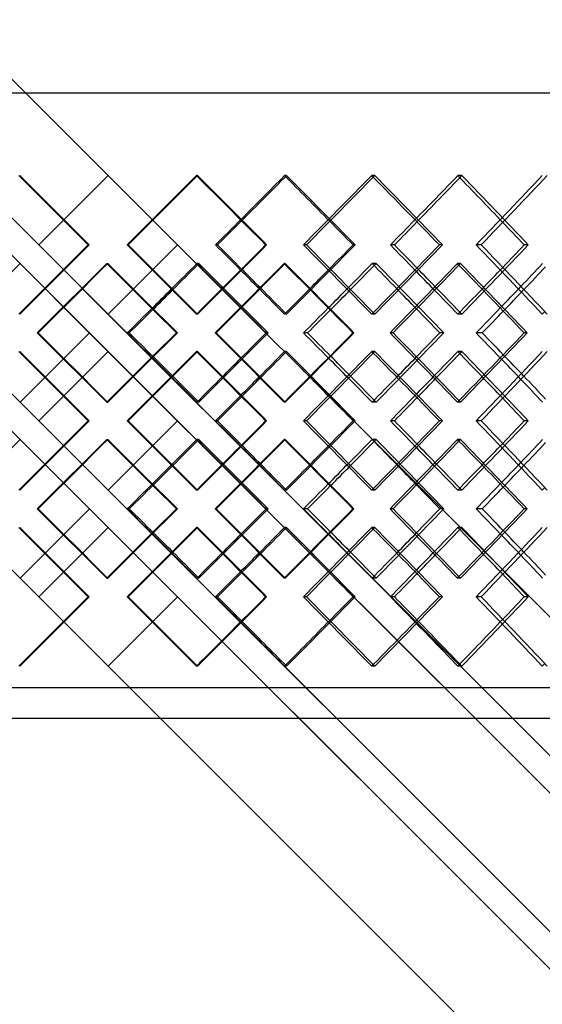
# Model space of a CAD drawing. Header units: millimetres. Extents: x -320 to 320, y -210 to 303.
# Tile 11 of 17: x -14 to 71, y -49 to 112. Entities that reach past the tile are written whole.
import ezdxf

# ---------------------------------------------------------------- set-up
doc = ezdxf.new("R2010")
doc.units = ezdxf.units.MM
doc.layers.add('HIDDEN', color=7, linetype='Continuous')
doc.layers.add('THICK', color=7, linetype='Continuous')

msp = doc.modelspace()

# ---------------------------------------------------------------- linework, layer by layer
at = {"layer": 'HIDDEN'}
for p, q in [((-216.25, 303.2), (216.25, -129.3)), ((-216.25, 100.5), (216.25, 100.5)), ((-7.31, 79.64), (0, 86.95)), ((0, 86.95), (0, 86.95)), ((14.61, 86.95), (14.44, 86.95)), ((29.16, 86.95), (28.82, 86.95)), ((43.57, 86.95), (43.07, 86.95)), ((57.79, 86.95), (57.13, 86.95)), ((-11.34, 75.62), (-11.34, 75.62)), ((-3.28, 75.62), (-3.11, 75.62)), ((3.28, 75.62), (3.11, 75.62)), ((11.34, 75.62), (11.34, 75.62)), ((32.4, 75.62), (31.91, 75.62)), ((40.35, 75.62), (40.02, 75.62)), ((60.95, 75.62), (60.13, 75.62)), ((68.65, 75.62), (67.99, 75.62)), ((-14.38, 72.57), (-14.38, 72.57)), ((-0.23, 72.57), (-0.06, 72.57)), ((14.84, 72.57), (14.5, 72.57)), ((28.93, 72.57), (28.76, 72.57)), ((43.8, 72.57), (43.13, 72.57)), ((57.57, 72.57), (57.07, 72.57)), ((-7.31, 71.59), (216.25, -151.97)), ((7.31, 71.59), (4.04, 68.32)), ((-10.36, 68.54), (-7.23, 65.41)), ((0, 64.28), (0, 64.28)), ((14.61, 64.28), (14.44, 64.28)), ((29.16, 64.28), (28.82, 64.28)), ((43.57, 64.28), (43.07, 64.28)), ((57.79, 64.28), (57.13, 64.28)), ((-3.05, 61.23), (-3.05, 61.23)), ((11.15, 61.23), (11.32, 61.23)), ((17.65, 61.23), (17.48, 61.23)), ((26.13, 61.23), (25.8, 61.23)), ((46.55, 61.23), (46.06, 61.23)), ((54.85, 61.23), (54.19, 61.23)), ((0, 58.19), (0, 58.19)), ((14.61, 58.19), (14.44, 58.19)), ((29.16, 58.19), (28.82, 58.19)), ((43.57, 58.19), (43.07, 58.19)), ((57.79, 58.19), (57.13, 58.19)), ((-21.9, 57.41), (216.25, -180.74)), ((-7.23, 57.05), (-10.36, 53.92)), ((-7.31, 50.88), (-4.18, 54.01)), ((4.04, 54.15), (7.31, 50.88)), ((-14.38, 49.9), (-14.38, 49.9)), ((-0.23, 49.9), (-0.06, 49.9)), ((14.84, 49.9), (14.5, 49.9)), ((28.93, 49.9), (28.76, 49.9)), ((43.8, 49.9), (43.13, 49.9)), ((57.57, 49.9), (57.07, 49.9)), ((-11.34, 46.85), (-11.34, 46.85)), ((-3.28, 46.85), (-3.11, 46.85)), ((3.28, 46.85), (3.11, 46.85)), ((11.34, 46.85), (11.34, 46.85)), ((32.4, 46.85), (31.91, 46.85)), ((40.35, 46.85), (40.02, 46.85)), ((60.95, 46.85), (60.13, 46.85)), ((68.65, 46.85), (67.99, 46.85)), ((-14.38, 43.8), (-14.38, 43.8)), ((-0.23, 43.8), (-0.06, 43.8)), ((14.84, 43.8), (14.5, 43.8)), ((28.93, 43.8), (28.76, 43.8)), ((43.8, 43.8), (43.13, 43.8)), ((57.57, 43.8), (57.07, 43.8)), ((-4.18, 39.69), (-7.31, 42.82)), ((7.31, 42.82), (4.04, 39.55)), ((-10.36, 39.78), (-7.23, 36.65)), ((0, 35.51), (0, 35.51)), ((14.61, 35.51), (14.44, 35.51)), ((29.16, 35.51), (28.82, 35.51)), ((43.57, 35.51), (43.07, 35.51)), ((57.79, 35.51), (57.13, 35.51)), ((-3.05, 32.47), (-3.05, 32.47)), ((11.15, 32.47), (11.32, 32.47)), ((17.65, 32.47), (17.48, 32.47)), ((26.13, 32.47), (25.8, 32.47)), ((46.55, 32.47), (46.06, 32.47)), ((54.85, 32.47), (54.19, 32.47)), ((0, 29.42), (0, 29.42)), ((14.61, 29.42), (14.44, 29.42)), ((29.16, 29.42), (28.82, 29.42)), ((43.57, 29.42), (43.07, 29.42)), ((57.79, 29.42), (57.13, 29.42)), ((-7.23, 28.29), (-10.36, 25.16)), ((-7.31, 22.11), (-4.18, 25.24)), ((4.04, 25.38), (7.31, 22.11)), ((-14.38, 21.13), (-14.38, 21.13)), ((-0.23, 21.13), (-0.06, 21.13)), ((14.84, 21.13), (14.5, 21.13)), ((28.93, 21.13), (28.76, 21.13)), ((43.8, 21.13), (43.13, 21.13)), ((57.57, 21.13), (57.07, 21.13)), ((-11.34, 18.08), (-11.34, 18.08)), ((-3.28, 18.08), (-3.11, 18.08)), ((3.28, 18.08), (3.11, 18.08)), ((11.34, 18.08), (11.34, 18.08)), ((32.4, 18.08), (31.91, 18.08)), ((40.35, 18.08), (40.02, 18.08)), ((60.95, 18.08), (60.13, 18.08)), ((68.65, 18.08), (67.99, 18.08)), ((-7.31, 14.06), (216.25, -209.5)), ((7.31, 14.06), (0, 6.75)), ((0, 6.75), (0, 6.75)), ((14.61, 6.75), (14.44, 6.75)), ((29.16, 6.75), (28.82, 6.75)), ((43.57, 6.75), (43.07, 6.75)), ((57.79, 6.75), (57.13, 6.75)), ((216.25, 3.2), (-216.25, 3.2))]:
    msp.add_line(p, q, dxfattribs=at)
for centre, major_axis, ratio, start_param, end_param in [((0, 86.95), (-216.13, 216.13), 0.033434, 1.537375, 1.589819), ((0, 86.95), (-216.13, -216.13), 0.033434, 1.551774, 1.604218), ((0, 86.95), (-216.13, 216.13), 0.033434, -1.604604, -1.604218), ((0, 86.95), (-215.77, -215.77), 0.066942, 1.604218, 1.637639), ((0, 86.95), (-218.26, -218.26), 0.066942, 1.603834, 1.637639), ((0, 86.95), (-215.77, 215.77), 0.066942, -1.672228, -1.637639), ((0, 86.95), (-218.26, 218.26), 0.066942, -1.689482, -1.637639), ((0, 86.95), (-215.16, -215.16), 0.100601, 1.618616, 1.67106), ((0, 86.95), (-215.16, 215.16), 0.100601, -1.672235, -1.67106), ((0, 86.95), (-214.32, -214.32), 0.134487, 1.67106, 1.704481), ((0, 86.95), (-216.8, -216.8), 0.134487, 1.669889, 1.704481), ((0, 86.95), (-214.32, 214.32), 0.134487, -1.739889, -1.704481), ((0, 86.95), (-216.8, 216.8), 0.134487, -1.756325, -1.704481), ((0, 86.95), (-213.24, -213.24), 0.168679, 1.685459, 1.737902), ((0, 64.28), (-216.13, -216.13), 0.033434, -1.589819, -1.537375), ((0, 64.28), (-216.13, 216.13), 0.033434, -1.604218, -1.551774), ((0, 64.28), (-218.26, -218.26), 0.066942, 1.637639, 1.689482), ((0, 64.28), (-215.16, 215.16), 0.100601, -1.67106, -1.618616), ((0, 64.28), (-216.8, -216.8), 0.134487, 1.704481, 1.756325), ((0, 64.28), (-213.24, 213.24), 0.168679, -1.737902, -1.685459), ((0, 58.19), (-216.13, -216.13), 0.033434, -1.603937, -1.60355), ((0, 86.95), (-216.13, 216.13), 0.033434, 1.603937, 1.656589), ((0, 86.95), (-218.26, -218.26), 0.066942, 1.571074, 1.571839), ((0, 58.19), (-218.26, 218.26), 0.066942, -1.623706, -1.571839), ((0, 58.19), (-216.13, -216.13), 0.033434, 1.618311, 1.670779), ((0, 86.95), (-216.13, 216.13), 0.033434, -1.67117, -1.670779), ((0, 86.95), (-216.8, -216.8), 0.134487, 1.637137, 1.638681), ((0, 58.19), (-216.8, 216.8), 0.134487, -1.690549, -1.638681), ((0, 58.19), (-215.16, -215.16), 0.100601, 1.685154, 1.737622), ((0, 86.95), (-215.16, 215.16), 0.100601, -1.738818, -1.737622), ((0, 64.28), (-215.77, 215.77), 0.066942, -1.618708, -1.604218), ((0, 64.28), (-218.26, 218.26), 0.066942, -1.618158, -1.603834), ((0, 64.28), (-215.77, -215.77), 0.066942, 1.65669, 1.672228), ((0, 64.28), (-214.32, 214.32), 0.134487, -1.68635, -1.67106), ((0, 64.28), (-216.8, 216.8), 0.134487, -1.685, -1.669889), ((0, 64.28), (-214.32, -214.32), 0.134487, 1.723533, 1.739889), ((0, 86.95), (-215.77, -215.77), 0.066942, 1.536987, 1.552132), ((0, 86.95), (-218.26, -218.26), 0.066942, 1.537375, 1.552345), ((0, 58.19), (-215.77, 215.77), 0.066942, -1.604606, -1.590116), ((0, 86.95), (-214.32, -214.32), 0.134487, 1.604218, 1.61976), ((0, 86.95), (-216.8, -216.8), 0.134487, 1.603828, 1.619187), ((0, 58.19), (-214.32, 214.32), 0.134487, -1.672244, -1.656958), ((0, 86.95), (-211.92, -211.92), 0.203259, 1.67106, 1.687428), ((0, 86.95), (-214.37, -214.37), 0.203259, 1.669862, 1.68603), ((0, 64.28), (-218.26, 218.26), 0.066942, -1.637639, -1.63687), ((0, 64.28), (-215.16, -215.16), 0.100601, 1.67106, 1.672235), ((0, 64.28), (-216.8, 216.8), 0.134487, -1.704481, -1.702916), ((0, 64.28), (-213.24, -213.24), 0.168679, 1.737902, 1.739909), ((0, 64.28), (-216.13, -216.13), 0.033434, 1.604218, 1.604604), ((0, 35.51), (-216.13, -216.13), 0.033434, -1.656589, -1.603937), ((0, 64.28), (-218.26, -218.26), 0.066942, 1.571839, 1.623706), ((0, 64.28), (-216.13, 216.13), 0.033434, -1.670779, -1.618311), ((0, 64.28), (-216.8, -216.8), 0.134487, 1.638681, 1.690549), ((0, 64.28), (-215.16, 215.16), 0.100601, -1.737622, -1.685154), ((0, 58.19), (-216.13, 216.13), 0.033434, 1.537375, 1.589819), ((0, 58.19), (-216.13, -216.13), 0.033434, 1.551774, 1.604218), ((0, 58.19), (-216.13, 216.13), 0.033434, -1.604604, -1.604218), ((0, 58.19), (-218.26, -218.26), 0.066942, 1.63687, 1.637639), ((0, 58.19), (-218.26, 218.26), 0.066942, -1.689482, -1.637639), ((0, 58.19), (-215.16, -215.16), 0.100601, 1.618616, 1.67106), ((0, 58.19), (-215.16, 215.16), 0.100601, -1.672235, -1.67106), ((0, 58.19), (-216.8, -216.8), 0.134487, 1.702916, 1.704481), ((0, 58.19), (-216.8, 216.8), 0.134487, -1.756325, -1.704481), ((0, 58.19), (-213.24, -213.24), 0.168679, 1.685459, 1.737902), ((0, 35.51), (-215.77, 215.77), 0.066942, -1.552132, -1.536987), ((0, 35.51), (-218.26, 218.26), 0.066942, -1.552345, -1.537375), ((0, 64.28), (-215.77, -215.77), 0.066942, 1.590116, 1.604606), ((0, 35.51), (-214.32, 214.32), 0.134487, -1.61976, -1.604218), ((0, 35.51), (-216.8, 216.8), 0.134487, -1.619187, -1.603828), ((0, 64.28), (-214.32, -214.32), 0.134487, 1.656958, 1.672244), ((0, 35.51), (-211.92, 211.92), 0.203259, -1.687428, -1.67106), ((0, 35.51), (-214.37, 214.37), 0.203259, -1.68603, -1.669862), ((0, 58.19), (-215.77, -215.77), 0.066942, 1.604218, 1.618708), ((0, 58.19), (-218.26, -218.26), 0.066942, 1.603834, 1.618158), ((0, 58.19), (-215.77, 215.77), 0.066942, -1.672228, -1.65669), ((0, 58.19), (-214.32, -214.32), 0.134487, 1.67106, 1.68635), ((0, 58.19), (-216.8, -216.8), 0.134487, 1.669889, 1.685), ((0, 58.19), (-214.32, 214.32), 0.134487, -1.739889, -1.723533), ((0, 64.28), (-216.13, 216.13), 0.033434, 1.60355, 1.603937), ((0, 35.51), (-218.26, 218.26), 0.066942, -1.571839, -1.571074), ((0, 35.51), (-216.13, -216.13), 0.033434, 1.670779, 1.67117), ((0, 35.51), (-216.8, 216.8), 0.134487, -1.638681, -1.637137), ((0, 35.51), (-215.16, -215.16), 0.100601, 1.737622, 1.738818), ((0, 35.51), (-216.13, -216.13), 0.033434, -1.589819, -1.537375), ((0, 35.51), (-216.13, 216.13), 0.033434, -1.604218, -1.551774), ((0, 35.51), (-218.26, -218.26), 0.066942, 1.637639, 1.689482), ((0, 35.51), (-215.16, 215.16), 0.100601, -1.67106, -1.618616), ((0, 35.51), (-216.8, -216.8), 0.134487, 1.704481, 1.756325), ((0, 35.51), (-213.24, 213.24), 0.168679, -1.737902, -1.685459), ((0, 29.42), (-216.13, -216.13), 0.033434, -1.603937, -1.60355), ((0, 58.19), (-216.13, 216.13), 0.033434, 1.603937, 1.656589), ((0, 58.19), (-218.26, -218.26), 0.066942, 1.571074, 1.571839), ((0, 29.42), (-218.26, 218.26), 0.066942, -1.623706, -1.571839), ((0, 29.42), (-216.13, -216.13), 0.033434, 1.618311, 1.670779), ((0, 58.19), (-216.13, 216.13), 0.033434, -1.67117, -1.670779), ((0, 58.19), (-216.8, -216.8), 0.134487, 1.637137, 1.638681), ((0, 29.42), (-216.8, 216.8), 0.134487, -1.690549, -1.638681), ((0, 29.42), (-215.16, -215.16), 0.100601, 1.685154, 1.737622), ((0, 58.19), (-215.16, 215.16), 0.100601, -1.738818, -1.737622), ((0, 35.51), (-215.77, 215.77), 0.066942, -1.618708, -1.604218), ((0, 35.51), (-218.26, 218.26), 0.066942, -1.618158, -1.603834), ((0, 35.51), (-215.77, -215.77), 0.066942, 1.65669, 1.672228), ((0, 35.51), (-214.32, 214.32), 0.134487, -1.68635, -1.67106), ((0, 35.51), (-216.8, 216.8), 0.134487, -1.685, -1.669889), ((0, 35.51), (-214.32, -214.32), 0.134487, 1.723533, 1.739889), ((0, 58.19), (-215.77, -215.77), 0.066942, 1.536987, 1.552132), ((0, 58.19), (-218.26, -218.26), 0.066942, 1.537375, 1.552345), ((0, 29.42), (-215.77, 215.77), 0.066942, -1.604606, -1.590116), ((0, 58.19), (-214.32, -214.32), 0.134487, 1.604218, 1.61976), ((0, 58.19), (-216.8, -216.8), 0.134487, 1.603828, 1.619187), ((0, 29.42), (-214.32, 214.32), 0.134487, -1.672244, -1.656958), ((0, 58.19), (-211.92, -211.92), 0.203259, 1.67106, 1.687428), ((0, 58.19), (-214.37, -214.37), 0.203259, 1.669862, 1.68603), ((0, 35.51), (-216.13, -216.13), 0.033434, 1.604218, 1.604604), ((0, 35.51), (-218.26, 218.26), 0.066942, -1.637639, -1.63687), ((0, 35.51), (-215.16, -215.16), 0.100601, 1.67106, 1.672235), ((0, 35.51), (-216.8, 216.8), 0.134487, -1.704481, -1.702916), ((0, 35.51), (-213.24, -213.24), 0.168679, 1.737902, 1.739909), ((0, 6.75), (-216.13, -216.13), 0.033434, -1.656589, -1.603937), ((0, 35.51), (-218.26, -218.26), 0.066942, 1.571839, 1.623706), ((0, 35.51), (-216.13, 216.13), 0.033434, -1.670779, -1.618311), ((0, 35.51), (-216.8, -216.8), 0.134487, 1.638681, 1.690549), ((0, 35.51), (-215.16, 215.16), 0.100601, -1.737622, -1.685154), ((0, 29.42), (-216.13, 216.13), 0.033434, 1.537375, 1.589819), ((0, 29.42), (-216.13, -216.13), 0.033434, 1.551774, 1.604218), ((0, 29.42), (-216.13, 216.13), 0.033434, -1.604604, -1.604218), ((0, 29.42), (-218.26, -218.26), 0.066942, 1.63687, 1.637639), ((0, 29.42), (-218.26, 218.26), 0.066942, -1.689482, -1.637639), ((0, 29.42), (-215.16, -215.16), 0.100601, 1.618616, 1.67106), ((0, 29.42), (-215.16, 215.16), 0.100601, -1.672235, -1.67106), ((0, 29.42), (-216.8, -216.8), 0.134487, 1.702916, 1.704481), ((0, 29.42), (-216.8, 216.8), 0.134487, -1.756325, -1.704481), ((0, 29.42), (-213.24, -213.24), 0.168679, 1.685459, 1.737902), ((0, 6.75), (-215.77, 215.77), 0.066942, -1.552132, -1.536987), ((0, 6.75), (-218.26, 218.26), 0.066942, -1.552345, -1.537375), ((0, 35.51), (-215.77, -215.77), 0.066942, 1.590116, 1.604606), ((0, 6.75), (-214.32, 214.32), 0.134487, -1.61976, -1.604218), ((0, 6.75), (-216.8, 216.8), 0.134487, -1.619187, -1.603828), ((0, 35.51), (-214.32, -214.32), 0.134487, 1.656958, 1.672244), ((0, 6.75), (-211.92, 211.92), 0.203259, -1.687428, -1.67106), ((0, 6.75), (-214.37, 214.37), 0.203259, -1.68603, -1.669862), ((0, 29.42), (-215.77, -215.77), 0.066942, 1.604218, 1.618708), ((0, 29.42), (-218.26, -218.26), 0.066942, 1.603834, 1.618158), ((0, 29.42), (-215.77, 215.77), 0.066942, -1.672228, -1.65669), ((0, 29.42), (-214.32, -214.32), 0.134487, 1.67106, 1.68635), ((0, 29.42), (-216.8, -216.8), 0.134487, 1.669889, 1.685), ((0, 29.42), (-214.32, 214.32), 0.134487, -1.739889, -1.723533), ((0, 35.51), (-216.13, 216.13), 0.033434, 1.60355, 1.603937), ((0, 6.75), (-218.26, 218.26), 0.066942, -1.571839, -1.571074), ((0, 6.75), (-216.13, -216.13), 0.033434, 1.670779, 1.67117), ((0, 6.75), (-216.8, 216.8), 0.134487, -1.638681, -1.637137), ((0, 6.75), (-215.16, -215.16), 0.100601, 1.737622, 1.738818), ((0, 6.75), (-216.13, -216.13), 0.033434, -1.589819, -1.537375), ((0, 6.75), (-216.13, 216.13), 0.033434, -1.604218, -1.551774), ((0, 6.75), (-218.26, -218.26), 0.066942, 1.637639, 1.689482), ((0, 6.75), (-215.16, 215.16), 0.100601, -1.67106, -1.618616), ((0, 6.75), (-216.8, -216.8), 0.134487, 1.704481, 1.756325), ((0, 6.75), (-213.24, 213.24), 0.168679, -1.737902, -1.685459), ((0, 6.75), (-215.77, 215.77), 0.066942, -1.637639, -1.604218), ((0, 6.75), (-218.26, 218.26), 0.066942, -1.637639, -1.603834), ((0, 6.75), (-215.77, -215.77), 0.066942, 1.637639, 1.672228), ((0, 6.75), (-214.32, 214.32), 0.134487, -1.704481, -1.67106), ((0, 6.75), (-216.8, 216.8), 0.134487, -1.704481, -1.669889), ((0, 6.75), (-214.32, -214.32), 0.134487, 1.704481, 1.739889), ((0, 6.75), (-216.13, -216.13), 0.033434, 1.604218, 1.604604), ((0, 6.75), (-215.16, -215.16), 0.100601, 1.67106, 1.672235), ((0, 6.75), (-213.24, -213.24), 0.168679, 1.737902, 1.739909)]:
    msp.add_ellipse(centre, major_axis=major_axis, ratio=ratio, start_param=start_param, end_param=end_param, dxfattribs=at)
at = {"layer": 'THICK'}
for p, q in [((-216.25, 303.2), (11.34, 75.62)), ((-216.25, 280.53), (-7.31, 71.59)), ((-216.25, 274.44), (4.04, 54.15)), ((-216.25, 251.76), (-14.38, 49.9)), ((-216.25, 245.67), (4.04, 25.38)), ((-216.25, 223), (216.25, -209.5)), ((-320, 100.5), (320, 100.5)), ((-11.34, 75.62), (-7.31, 79.64)), ((11.34, 75.62), (7.31, 71.59)), ((17.88, 75.62), (17.55, 75.62)), ((25.9, 75.62), (25.73, 75.62)), ((46.78, 75.62), (46.12, 75.62)), ((54.62, 75.62), (54.12, 75.62)), ((-18.55, 68.4), (-14.38, 72.57)), ((-14.38, 72.57), (-10.36, 68.54)), ((-4.18, 68.46), (216.25, -151.97)), ((4.04, 68.32), (0, 64.28)), ((-7.23, 65.41), (216.25, -158.06)), ((-25.72, 61.23), (216.25, -180.74)), ((-11.57, 61.23), (-11.4, 61.23)), ((-3.05, 61.23), (-7.23, 57.05)), ((3.46, 61.23), (3.13, 61.23)), ((32.59, 61.23), (31.92, 61.23)), ((40.17, 61.23), (40, 61.23)), ((61.13, 61.23), (60.14, 61.23)), ((68.47, 61.23), (67.97, 61.23)), ((-4.18, 54.01), (0, 58.19)), ((-10.36, 53.92), (-14.38, 49.9)), ((-11.34, 46.85), (-7.31, 50.88)), ((7.31, 50.88), (216.25, -158.06)), ((-7.31, 42.82), (-11.34, 46.85)), ((11.34, 46.85), (7.31, 42.82)), ((17.88, 46.85), (17.55, 46.85)), ((25.9, 46.85), (25.73, 46.85)), ((46.78, 46.85), (46.12, 46.85)), ((54.62, 46.85), (54.12, 46.85)), ((-18.55, 39.63), (-14.38, 43.8)), ((-14.38, 43.8), (216.25, -186.83)), ((-4.18, 39.69), (216.25, -180.74)), ((4.04, 39.55), (0, 35.51)), ((-7.23, 36.65), (-3.05, 32.47)), ((-11.57, 32.47), (-11.4, 32.47)), ((-3.05, 32.47), (-7.23, 28.29)), ((3.46, 32.47), (3.13, 32.47)), ((32.59, 32.47), (31.92, 32.47)), ((40.17, 32.47), (40, 32.47)), ((61.13, 32.47), (60.14, 32.47)), ((68.47, 32.47), (67.97, 32.47)), ((-4.18, 25.24), (0, 29.42)), ((-14.38, 21.13), (-18.55, 25.3)), ((-10.36, 25.16), (-14.38, 21.13)), ((-11.34, 18.08), (-7.31, 22.11)), ((7.31, 22.11), (216.25, -186.83)), ((-7.31, 14.06), (-11.34, 18.08)), ((11.34, 18.08), (7.31, 14.06)), ((17.88, 18.08), (17.55, 18.08)), ((25.9, 18.08), (25.73, 18.08)), ((46.78, 18.08), (46.12, 18.08)), ((54.62, 18.08), (54.12, 18.08)), ((218.75, -1.8), (-218.75, -1.8))]:
    msp.add_line(p, q, dxfattribs=at)
for centre, major_axis, ratio, start_param, end_param in [((0, 86.95), (-218.63, 218.63), 0.033434, 1.537375, 1.589219), ((0, 86.95), (-218.63, -218.63), 0.033434, 1.552374, 1.604218), ((0, 86.95), (-218.63, 218.63), 0.033434, -1.656061, -1.604218), ((0, 86.95), (-217.65, -217.65), 0.100601, 1.619216, 1.67106), ((0, 86.95), (-217.65, 217.65), 0.100601, -1.722903, -1.67106), ((0, 86.95), (-215.7, -215.7), 0.168679, 1.686059, 1.737902), ((0, 86.95), (-216.13, 216.13), 0.033434, -1.656661, -1.604604), ((0, 86.95), (-215.16, 215.16), 0.100601, -1.723503, -1.672235), ((0, 86.95), (-215.77, -215.77), 0.066942, 1.585195, 1.604218), ((0, 86.95), (-218.26, -218.26), 0.066942, 1.585795, 1.603834), ((0, 86.95), (-215.77, 215.77), 0.066942, -1.690082, -1.672228), ((0, 86.95), (-214.32, -214.32), 0.134487, 1.652038, 1.67106), ((0, 86.95), (-216.8, -216.8), 0.134487, 1.652638, 1.669889), ((0, 86.95), (-214.32, 214.32), 0.134487, -1.756925, -1.739889), ((0, 64.28), (-218.63, -218.63), 0.033434, -1.589219, -1.537375), ((0, 64.28), (-218.63, 218.63), 0.033434, -1.604218, -1.552374), ((0, 64.28), (-216.13, -216.13), 0.033434, 1.604604, 1.656661), ((0, 64.28), (-218.63, -218.63), 0.033434, 1.604218, 1.656061), ((0, 64.28), (-215.77, 215.77), 0.066942, -1.604218, -1.585195), ((0, 64.28), (-218.26, 218.26), 0.066942, -1.603834, -1.585795), ((0, 64.28), (-217.65, 217.65), 0.100601, -1.67106, -1.619216), ((0, 64.28), (-215.77, -215.77), 0.066942, 1.672228, 1.690082), ((0, 64.28), (-215.16, -215.16), 0.100601, 1.672235, 1.723503), ((0, 64.28), (-217.65, -217.65), 0.100601, 1.67106, 1.722903), ((0, 64.28), (-214.32, 214.32), 0.134487, -1.67106, -1.652038), ((0, 64.28), (-216.8, 216.8), 0.134487, -1.669889, -1.652638), ((0, 64.28), (-215.7, 215.7), 0.168679, -1.737902, -1.686059), ((0, 64.28), (-214.32, -214.32), 0.134487, 1.739889, 1.756925), ((0, 58.19), (-218.63, -218.63), 0.033434, -1.603175, -1.551308), ((0, 58.19), (-216.13, -216.13), 0.033434, -1.60355, -1.551469), ((0, 86.95), (-218.63, 218.63), 0.033434, 1.603175, 1.65522), ((0, 86.95), (-215.77, -215.77), 0.066942, 1.552132, 1.571077), ((0, 58.19), (-215.77, 215.77), 0.066942, -1.590116, -1.571077), ((0, 58.19), (-218.63, -218.63), 0.033434, 1.61815, 1.670017), ((0, 86.95), (-216.13, 216.13), 0.033434, -1.723432, -1.67117), ((0, 86.95), (-218.63, 218.63), 0.033434, -1.722063, -1.670017), ((0, 86.95), (-214.32, -214.32), 0.134487, 1.61976, 1.637919), ((0, 58.19), (-214.32, 214.32), 0.134487, -1.656958, -1.637919), ((0, 58.19), (-217.65, -217.65), 0.100601, 1.684992, 1.73686), ((0, 86.95), (-217.65, 217.65), 0.100601, -1.788905, -1.73686), ((0, 86.95), (-211.92, -211.92), 0.203259, 1.687428, 1.704762), ((0, 86.95), (-218.26, -218.26), 0.066942, 1.552345, 1.571074), ((0, 86.95), (-216.8, -216.8), 0.134487, 1.619187, 1.637137), ((0, 86.95), (-215.16, 215.16), 0.100601, -1.790274, -1.738818), ((0, 86.95), (-214.37, -214.37), 0.203259, 1.68603, 1.703156), ((0, 64.28), (-215.77, 215.77), 0.066942, -1.637639, -1.618708), ((0, 64.28), (-218.26, 218.26), 0.066942, -1.63687, -1.618158), ((0, 64.28), (-215.77, -215.77), 0.066942, 1.637639, 1.65669), ((0, 64.28), (-214.32, 214.32), 0.134487, -1.704481, -1.68635), ((0, 64.28), (-216.8, 216.8), 0.134487, -1.702916, -1.685), ((0, 64.28), (-214.32, -214.32), 0.134487, 1.704481, 1.723533), ((0, 86.95), (-215.77, -215.77), 0.066942, 1.518425, 1.536987), ((0, 86.95), (-218.26, -218.26), 0.066942, 1.519793, 1.537375), ((0, 58.19), (-215.77, 215.77), 0.066942, -1.623545, -1.604606), ((0, 86.95), (-214.32, -214.32), 0.134487, 1.585267, 1.604218), ((0, 86.95), (-216.8, -216.8), 0.134487, 1.586636, 1.603828), ((0, 58.19), (-214.32, 214.32), 0.134487, -1.690388, -1.672244), ((0, 86.95), (-211.92, -211.92), 0.203259, 1.652109, 1.67106), ((0, 86.95), (-214.37, -214.37), 0.203259, 1.653478, 1.669862), ((0, 64.28), (-218.63, 218.63), 0.033434, 1.551308, 1.603175), ((0, 64.28), (-216.13, 216.13), 0.033434, 1.551469, 1.60355), ((0, 35.51), (-218.63, -218.63), 0.033434, -1.65522, -1.603175), ((0, 35.51), (-215.77, 215.77), 0.066942, -1.536987, -1.518425), ((0, 35.51), (-218.26, 218.26), 0.066942, -1.537375, -1.519793), ((0, 64.28), (-218.63, 218.63), 0.033434, -1.670017, -1.61815), ((0, 64.28), (-215.77, -215.77), 0.066942, 1.604606, 1.623545), ((0, 35.51), (-216.13, -216.13), 0.033434, 1.67117, 1.723432), ((0, 35.51), (-218.63, -218.63), 0.033434, 1.670017, 1.722063), ((0, 35.51), (-214.32, 214.32), 0.134487, -1.604218, -1.585267), ((0, 35.51), (-216.8, 216.8), 0.134487, -1.603828, -1.586636), ((0, 64.28), (-217.65, 217.65), 0.100601, -1.73686, -1.684992), ((0, 64.28), (-214.32, -214.32), 0.134487, 1.672244, 1.690388), ((0, 35.51), (-215.16, -215.16), 0.100601, 1.738818, 1.790274), ((0, 35.51), (-217.65, -217.65), 0.100601, 1.73686, 1.788905), ((0, 35.51), (-211.92, 211.92), 0.203259, -1.67106, -1.652109), ((0, 35.51), (-214.37, 214.37), 0.203259, -1.669862, -1.653478), ((0, 58.19), (-218.63, 218.63), 0.033434, 1.537375, 1.589219), ((0, 58.19), (-218.63, -218.63), 0.033434, 1.552374, 1.604218), ((0, 58.19), (-216.13, 216.13), 0.033434, -1.656661, -1.604604), ((0, 58.19), (-218.63, 218.63), 0.033434, -1.656061, -1.604218), ((0, 58.19), (-215.77, -215.77), 0.066942, 1.618708, 1.637639), ((0, 58.19), (-218.26, -218.26), 0.066942, 1.618158, 1.63687), ((0, 58.19), (-215.77, 215.77), 0.066942, -1.65669, -1.637639), ((0, 58.19), (-217.65, -217.65), 0.100601, 1.619216, 1.67106), ((0, 58.19), (-217.65, 217.65), 0.100601, -1.722903, -1.67106), ((0, 58.19), (-214.32, -214.32), 0.134487, 1.68635, 1.704481), ((0, 58.19), (-214.32, 214.32), 0.134487, -1.723533, -1.704481), ((0, 58.19), (-215.7, -215.7), 0.168679, 1.686059, 1.737902), ((0, 58.19), (-215.16, 215.16), 0.100601, -1.723503, -1.672235), ((0, 58.19), (-216.8, -216.8), 0.134487, 1.685, 1.702916), ((0, 35.51), (-215.77, 215.77), 0.066942, -1.571077, -1.552132), ((0, 35.51), (-218.26, 218.26), 0.066942, -1.571074, -1.552345), ((0, 64.28), (-215.77, -215.77), 0.066942, 1.571077, 1.590116), ((0, 35.51), (-214.32, 214.32), 0.134487, -1.637919, -1.61976), ((0, 35.51), (-216.8, 216.8), 0.134487, -1.637137, -1.619187), ((0, 64.28), (-214.32, -214.32), 0.134487, 1.637919, 1.656958), ((0, 35.51), (-211.92, 211.92), 0.203259, -1.704762, -1.687428), ((0, 35.51), (-214.37, 214.37), 0.203259, -1.703156, -1.68603), ((0, 58.19), (-215.77, -215.77), 0.066942, 1.585195, 1.604218), ((0, 58.19), (-218.26, -218.26), 0.066942, 1.585795, 1.603834), ((0, 58.19), (-215.77, 215.77), 0.066942, -1.690082, -1.672228), ((0, 58.19), (-214.32, -214.32), 0.134487, 1.652038, 1.67106), ((0, 58.19), (-216.8, -216.8), 0.134487, 1.652638, 1.669889), ((0, 58.19), (-214.32, 214.32), 0.134487, -1.756925, -1.739889), ((0, 35.51), (-218.63, -218.63), 0.033434, -1.589219, -1.537375), ((0, 35.51), (-218.63, 218.63), 0.033434, -1.604218, -1.552374), ((0, 35.51), (-216.13, -216.13), 0.033434, 1.604604, 1.656661), ((0, 35.51), (-218.63, -218.63), 0.033434, 1.604218, 1.656061), ((0, 35.51), (-215.77, 215.77), 0.066942, -1.604218, -1.585195), ((0, 35.51), (-218.26, 218.26), 0.066942, -1.603834, -1.585795), ((0, 35.51), (-217.65, 217.65), 0.100601, -1.67106, -1.619216), ((0, 35.51), (-215.77, -215.77), 0.066942, 1.672228, 1.690082), ((0, 35.51), (-215.16, -215.16), 0.100601, 1.672235, 1.723503), ((0, 35.51), (-217.65, -217.65), 0.100601, 1.67106, 1.722903), ((0, 35.51), (-214.32, 214.32), 0.134487, -1.67106, -1.652038), ((0, 35.51), (-216.8, 216.8), 0.134487, -1.669889, -1.652638), ((0, 35.51), (-215.7, 215.7), 0.168679, -1.737902, -1.686059), ((0, 35.51), (-214.32, -214.32), 0.134487, 1.739889, 1.756925), ((0, 29.42), (-218.63, -218.63), 0.033434, -1.603175, -1.551308), ((0, 29.42), (-216.13, -216.13), 0.033434, -1.60355, -1.551469), ((0, 58.19), (-218.63, 218.63), 0.033434, 1.603175, 1.65522), ((0, 58.19), (-215.77, -215.77), 0.066942, 1.552132, 1.571077), ((0, 58.19), (-218.26, -218.26), 0.066942, 1.552345, 1.571074), ((0, 29.42), (-215.77, 215.77), 0.066942, -1.590116, -1.571077), ((0, 29.42), (-218.63, -218.63), 0.033434, 1.61815, 1.670017), ((0, 58.19), (-216.13, 216.13), 0.033434, -1.723432, -1.67117), ((0, 58.19), (-218.63, 218.63), 0.033434, -1.722063, -1.670017), ((0, 58.19), (-214.32, -214.32), 0.134487, 1.61976, 1.637919), ((0, 58.19), (-216.8, -216.8), 0.134487, 1.619187, 1.637137), ((0, 29.42), (-214.32, 214.32), 0.134487, -1.656958, -1.637919), ((0, 29.42), (-217.65, -217.65), 0.100601, 1.684992, 1.73686), ((0, 58.19), (-215.16, 215.16), 0.100601, -1.790274, -1.738818), ((0, 58.19), (-217.65, 217.65), 0.100601, -1.788905, -1.73686), ((0, 58.19), (-211.92, -211.92), 0.203259, 1.687428, 1.704762), ((0, 58.19), (-214.37, -214.37), 0.203259, 1.68603, 1.703156), ((0, 35.51), (-215.77, 215.77), 0.066942, -1.637639, -1.618708), ((0, 35.51), (-218.26, 218.26), 0.066942, -1.63687, -1.618158), ((0, 35.51), (-215.77, -215.77), 0.066942, 1.637639, 1.65669), ((0, 35.51), (-214.32, 214.32), 0.134487, -1.704481, -1.68635), ((0, 35.51), (-216.8, 216.8), 0.134487, -1.702916, -1.685), ((0, 35.51), (-214.32, -214.32), 0.134487, 1.704481, 1.723533), ((0, 58.19), (-215.77, -215.77), 0.066942, 1.518425, 1.536987), ((0, 58.19), (-218.26, -218.26), 0.066942, 1.519793, 1.537375), ((0, 29.42), (-215.77, 215.77), 0.066942, -1.623545, -1.604606), ((0, 58.19), (-214.32, -214.32), 0.134487, 1.585267, 1.604218), ((0, 58.19), (-216.8, -216.8), 0.134487, 1.586636, 1.603828), ((0, 29.42), (-214.32, 214.32), 0.134487, -1.690388, -1.672244), ((0, 58.19), (-211.92, -211.92), 0.203259, 1.652109, 1.67106), ((0, 58.19), (-214.37, -214.37), 0.203259, 1.653478, 1.669862), ((0, 35.51), (-218.63, 218.63), 0.033434, 1.551308, 1.603175), ((0, 35.51), (-216.13, 216.13), 0.033434, 1.551469, 1.60355), ((0, 6.75), (-218.63, -218.63), 0.033434, -1.65522, -1.603175), ((0, 6.75), (-215.77, 215.77), 0.066942, -1.536987, -1.518425), ((0, 6.75), (-218.26, 218.26), 0.066942, -1.537375, -1.519793), ((0, 35.51), (-218.63, 218.63), 0.033434, -1.670017, -1.61815), ((0, 35.51), (-215.77, -215.77), 0.066942, 1.604606, 1.623545), ((0, 6.75), (-216.13, -216.13), 0.033434, 1.67117, 1.723432), ((0, 6.75), (-218.63, -218.63), 0.033434, 1.670017, 1.722063), ((0, 6.75), (-214.32, 214.32), 0.134487, -1.604218, -1.585267), ((0, 6.75), (-216.8, 216.8), 0.134487, -1.603828, -1.586636), ((0, 35.51), (-217.65, 217.65), 0.100601, -1.73686, -1.684992), ((0, 35.51), (-214.32, -214.32), 0.134487, 1.672244, 1.690388), ((0, 6.75), (-215.16, -215.16), 0.100601, 1.738818, 1.790274), ((0, 6.75), (-217.65, -217.65), 0.100601, 1.73686, 1.788905), ((0, 6.75), (-211.92, 211.92), 0.203259, -1.67106, -1.652109), ((0, 6.75), (-214.37, 214.37), 0.203259, -1.669862, -1.653478), ((0, 29.42), (-218.63, 218.63), 0.033434, 1.537375, 1.589219), ((0, 29.42), (-218.63, -218.63), 0.033434, 1.552374, 1.604218), ((0, 29.42), (-216.13, 216.13), 0.033434, -1.656661, -1.604604), ((0, 29.42), (-218.63, 218.63), 0.033434, -1.656061, -1.604218), ((0, 29.42), (-215.77, -215.77), 0.066942, 1.618708, 1.637639), ((0, 29.42), (-218.26, -218.26), 0.066942, 1.618158, 1.63687), ((0, 29.42), (-215.77, 215.77), 0.066942, -1.65669, -1.637639), ((0, 29.42), (-217.65, -217.65), 0.100601, 1.619216, 1.67106), ((0, 29.42), (-215.16, 215.16), 0.100601, -1.723503, -1.672235), ((0, 29.42), (-217.65, 217.65), 0.100601, -1.722903, -1.67106), ((0, 29.42), (-214.32, -214.32), 0.134487, 1.68635, 1.704481), ((0, 29.42), (-216.8, -216.8), 0.134487, 1.685, 1.702916), ((0, 29.42), (-214.32, 214.32), 0.134487, -1.723533, -1.704481), ((0, 29.42), (-215.7, -215.7), 0.168679, 1.686059, 1.737902), ((0, 6.75), (-215.77, 215.77), 0.066942, -1.571077, -1.552132), ((0, 6.75), (-218.26, 218.26), 0.066942, -1.571074, -1.552345), ((0, 35.51), (-215.77, -215.77), 0.066942, 1.571077, 1.590116), ((0, 6.75), (-214.32, 214.32), 0.134487, -1.637919, -1.61976), ((0, 6.75), (-216.8, 216.8), 0.134487, -1.637137, -1.619187), ((0, 35.51), (-214.32, -214.32), 0.134487, 1.637919, 1.656958), ((0, 6.75), (-211.92, 211.92), 0.203259, -1.704762, -1.687428), ((0, 6.75), (-214.37, 214.37), 0.203259, -1.703156, -1.68603), ((0, 29.42), (-215.77, -215.77), 0.066942, 1.585195, 1.604218), ((0, 29.42), (-218.26, -218.26), 0.066942, 1.585795, 1.603834), ((0, 29.42), (-215.77, 215.77), 0.066942, -1.690082, -1.672228), ((0, 29.42), (-214.32, -214.32), 0.134487, 1.652038, 1.67106), ((0, 29.42), (-216.8, -216.8), 0.134487, 1.652638, 1.669889), ((0, 29.42), (-214.32, 214.32), 0.134487, -1.756925, -1.739889), ((0, 6.75), (-218.63, -218.63), 0.033434, -1.589219, -1.537375), ((0, 6.75), (-218.63, 218.63), 0.033434, -1.604218, -1.552374), ((0, 6.75), (-216.13, -216.13), 0.033434, 1.604604, 1.656661), ((0, 6.75), (-218.63, -218.63), 0.033434, 1.604218, 1.656061), ((0, 6.75), (-215.77, 215.77), 0.066942, -1.604218, -1.585195), ((0, 6.75), (-218.26, 218.26), 0.066942, -1.603834, -1.585795), ((0, 6.75), (-217.65, 217.65), 0.100601, -1.67106, -1.619216), ((0, 6.75), (-215.77, -215.77), 0.066942, 1.672228, 1.690082), ((0, 6.75), (-215.16, -215.16), 0.100601, 1.672235, 1.723503), ((0, 6.75), (-217.65, -217.65), 0.100601, 1.67106, 1.722903), ((0, 6.75), (-214.32, 214.32), 0.134487, -1.67106, -1.652038), ((0, 6.75), (-216.8, 216.8), 0.134487, -1.669889, -1.652638), ((0, 6.75), (-215.7, 215.7), 0.168679, -1.737902, -1.686059), ((0, 6.75), (-214.32, -214.32), 0.134487, 1.739889, 1.756925)]:
    msp.add_ellipse(centre, major_axis=major_axis, ratio=ratio, start_param=start_param, end_param=end_param, dxfattribs=at)

doc.saveas('drawing.dxf')
